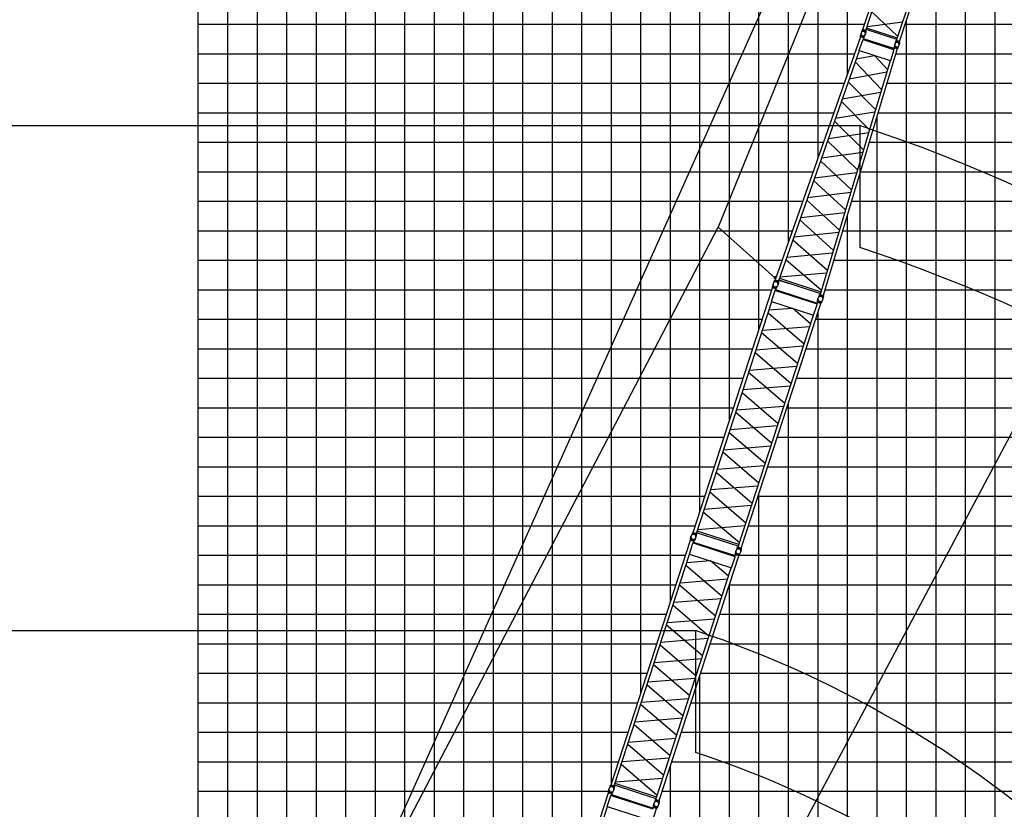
# Model space of a CAD drawing. Extents: x -439399 to 62702, y -349596 to 51651.
# Tile 33 of 63: x -249836 to -216469, y -31819 to -5051. Entities that reach past the tile are written whole.
import ezdxf

# ---------------------------------------------------------------- set-up
doc = ezdxf.new("R2010")
doc.units = 0
doc.layers.get('0').update_dxf_attribs({"linetype": 'CONTINUOUS'})

msp = doc.modelspace()

# ---------------------------------------------------------------- linework, layer by layer
at = {"color": 14, "linetype": 'Continuous'}
for p, q in [((-243782.294651, -56844.964311), (-243782.294651, 32793.701527)), ((-233782.294651, -43264.21855), (-233782.294651, 32793.701527)), ((-223782.294651, -12588.376291), (-223782.294651, 32793.701527)), ((-243782.294651, -7206.298473), (-221896.310817, -7206.298473)), ((-220444.726088, -7206.298473), (-128782.294651, -7206.298473)), ((-243782.294651, -17206.298473), (-225315.605756, -17206.298473)), ((-223513.086383, -17206.298473), (-128782.294651, -17206.298473)), ((-223782.294651, -107206.298473), (-223782.294651, -18034.838771)), ((-243782.294651, -27206.298473), (-228564.757837, -27206.298473)), ((-226762.238465, -27206.298473), (-128782.294651, -27206.298473))]:
    msp.add_line(p, q, dxfattribs=at)
at = {"color": 252, "linetype": 'Continuous'}
for p, q in [((-242782.294651, -57389.133387), (-242782.294651, 32793.701527)), ((-241782.294651, -57949.417847), (-241782.294651, 32793.701527)), ((-240782.294651, -58509.702307), (-240782.294651, 32793.701527)), ((-239782.294651, -59069.986767), (-239782.294651, 32793.701527)), ((-238782.294651, -59011.327514), (-238782.294651, 32793.701527)), ((-237782.294651, -56428.818583), (-237782.294651, 32793.701527)), ((-236782.294651, -52497.262128), (-236782.294651, 32793.701527)), ((-235782.294651, -49419.574841), (-235782.294651, 32793.701527)), ((-234782.294651, -46341.911165), (-234782.294651, 32793.701527)), ((-232782.294651, -40186.525936), (-232782.294651, 32793.701527)), ((-231782.294651, -37108.931169), (-231782.294651, 32793.701527)), ((-230782.294651, -34031.238554), (-230782.294651, 32793.701527)), ((-229782.294651, -30953.545939), (-229782.294651, 32793.701527)), ((-228782.294651, -27875.809921), (-228782.294651, 32793.701527)), ((-227782.294651, -24798.117306), (-227782.294651, 32793.701527)), ((-226782.294651, -21720.316056), (-226782.294651, 32793.701527)), ((-225782.294651, -18642.623441), (-225782.294651, 32793.701527)), ((-224782.294651, -15564.930826), (-224782.294651, 32793.701527)), ((-222782.294651, -9734.652034), (-222782.294651, 32793.701527)), ((-221782.294651, -6880.927777), (-221782.294651, 32793.701527)), ((-216782.294651, -72206.298473), (-216782.294651, 4176.643034)), ((-217782.294651, -107206.298473), (-217782.294651, 1099.075023)), ((-218782.294651, -107206.298473), (-218782.294651, -1978.617592)), ((-243782.294651, -5206.298473), (-221199.606989, -5206.298473)), ((-219831.02865, -5206.298473), (-128782.294651, -5206.298473)), ((-219782.294651, -107206.298473), (-219782.294651, -5056.310207)), ((-243782.294651, -6206.298473), (-221545.891536, -6206.298473)), ((-220144.931144, -6206.298473), (-128782.294651, -6206.298473)), ((-243782.294651, -8206.298473), (-222246.730097, -8206.298473)), ((-220782.294651, -107206.298473), (-220782.294651, -8332.296659)), ((-220744.521032, -8206.298473), (-128782.294651, -8206.298473)), ((-243782.294651, -9206.298473), (-222597.149377, -9206.298473)), ((-221044.315977, -9206.298473), (-128782.294651, -9206.298473)), ((-243782.294651, -10206.298473), (-222947.568657, -10206.298473)), ((-221344.110921, -10206.298473), (-128782.294651, -10206.298473)), ((-243782.294651, -11206.298473), (-223297.987937, -11206.298473)), ((-221643.905865, -11206.298473), (-128782.294651, -11206.298473)), ((-221782.294651, -107206.298473), (-221782.294651, -11667.909947)), ((-243782.294651, -12206.298473), (-223648.407218, -12206.298473)), ((-221943.70081, -12206.298473), (-128782.294651, -12206.298473)), ((-243782.294651, -13206.298473), (-223998.826498, -13206.298473)), ((-222243.495754, -13206.298473), (-128782.294651, -13206.298473)), ((-243782.294651, -14206.298473), (-224340.849542, -14206.298473)), ((-222538.33017, -14206.298473), (-128782.294651, -14206.298473)), ((-222782.294651, -107206.298473), (-222782.294651, -14957.146156)), ((-243782.294651, -15206.298473), (-224665.76828, -15206.298473)), ((-222863.248908, -15206.298473), (-128782.294651, -15206.298473)), ((-243782.294651, -16206.298473), (-224990.687018, -16206.298473)), ((-223188.167646, -16206.298473), (-128782.294651, -16206.298473)), ((-243782.294651, -18206.298473), (-225640.524493, -18206.298473)), ((-223838.005121, -18206.298473), (-128782.294651, -18206.298473)), ((-243782.294651, -19206.298473), (-225965.443231, -19206.298473)), ((-224162.923859, -19206.298473), (-128782.294651, -19206.298473)), ((-243782.294651, -20206.298473), (-226290.361969, -20206.298473)), ((-224487.842597, -20206.298473), (-128782.294651, -20206.298473)), ((-243782.294651, -21206.298473), (-226615.280707, -21206.298473)), ((-224812.761335, -21206.298473), (-128782.294651, -21206.298473)), ((-224782.294651, -107206.298473), (-224782.294651, -21112.531386)), ((-243782.294651, -22206.298473), (-226940.164147, -22206.298473)), ((-225137.644775, -22206.298473), (-128782.294651, -22206.298473)), ((-243782.294651, -23206.298473), (-227265.082885, -23206.298473)), ((-225462.563513, -23206.298473), (-128782.294651, -23206.298473)), ((-243782.294651, -24206.298473), (-227590.001623, -24206.298473)), ((-225787.482251, -24206.298473), (-128782.294651, -24206.298473)), ((-225782.294651, -107206.298473), (-225782.294651, -24190.224)), ((-243782.294651, -25206.298473), (-227914.920361, -25206.298473)), ((-226112.400989, -25206.298473), (-155103.087546, -25206.298473)), ((-243782.294651, -26206.298473), (-228239.839099, -26206.298473)), ((-226437.319727, -26206.298473), (-128782.294651, -26206.298473)), ((-226782.294651, -107206.298473), (-226782.294651, -27268.025251)), ((-243782.294651, -28206.298473), (-228889.676575, -28206.298473)), ((-227087.157203, -28206.298473), (-128782.294651, -28206.298473)), ((-243782.294651, -29206.298473), (-229214.595313, -29206.298473)), ((-227412.075941, -29206.298473), (-128782.294651, -29206.298473)), ((-243782.294651, -30206.298473), (-229539.514051, -30206.298473)), ((-227782.294651, -107206.298473), (-227782.294651, -30345.717865)), ((-227736.994678, -30206.298473), (-128782.294651, -30206.298473)), ((-243782.294651, -31206.298473), (-229878.647404, -31206.298473)), ((-228061.899314, -31206.298473), (-128782.294651, -31206.298473))]:
    msp.add_line(p, q, dxfattribs=at)
at = {"color": 151, "linetype": 'Continuous'}
for p, q in [((-247189.403064, -55054.228305), (-211179.962122, 25499.237899)), ((-210907.47913, 25496.197752), (-226170.109674, -12088.644316)), ((-195776.131861, 19402.733753), (-237985.925939, -59982.343066)), ((-221368.730436, -8641.867994), (-221368.730436, -12772.200058)), ((-248343.119775, -54553.615083), (-226168.022287, -12084.648396)), ((-224242.035545, -13800.987469), (-226170.109674, -12088.644316)), ((-226930.968717, -25760.879713), (-226930.968717, -29891.211777))]:
    msp.add_line(p, q, dxfattribs=at)
at = {"color": 13, "linetype": 'Continuous'}
for p, q in [((-221257.911922, -5385.743132), (-218557.735778, 2924.569042)), ((-221161.285405, -5417.138898), (-218461.109262, 2893.173276)), ((-220116.6477, -5756.561263), (-217416.471557, 2553.750911)), ((-220020.020487, -5787.957255), (-217319.844344, 2522.354919)), ((-220954.403295, -4780.419593), (-220073.858689, -5624.869752)), ((-221118.496725, -5285.448944), (-219909.766353, -5119.843485)), ((-221277.773241, -5417.110966), (-221316.533283, -5491.258284)), ((-221282.542614, -5415.58723), (-221272.655758, -5385.158527)), ((-221158.906415, -5455.758948), (-221282.542614, -5415.58723)), ((-221149.019559, -5425.330245), (-221272.655758, -5385.158527)), ((-221161.285405, -5417.138898), (-221257.911922, -5385.743132)), ((-221251.252805, -5392.112747), (-221250.015533, -5388.304806)), ((-221163.648614, -5454.193131), (-221175.87358, -5536.961781)), ((-221170.41276, -5418.379193), (-221169.175489, -5414.571251)), ((-221158.906415, -5455.758948), (-221149.019559, -5425.330245)), ((-220107.065211, -5727.069307), (-221151.702916, -5387.646942)), ((-220092.044432, -5680.839968), (-221136.682138, -5341.417604)), ((-220136.505249, -5787.927482), (-220175.26529, -5862.0748)), ((-220141.276302, -5786.40604), (-220131.389447, -5755.977336)), ((-220017.63871, -5826.57821), (-220141.276302, -5786.40604)), ((-220007.751855, -5796.149507), (-220131.389447, -5755.977336)), ((-220020.020487, -5787.957255), (-220116.6477, -5756.561263)), ((-220109.989047, -5762.930727), (-220108.751776, -5759.122786)), ((-220022.384891, -5825.014014), (-220034.609913, -5907.783041)), ((-220029.149003, -5789.197172), (-220027.911731, -5785.389231)), ((-220017.63871, -5826.57821), (-220007.751855, -5796.149507))]:
    msp.add_line(p, q, dxfattribs=at)
at = {"color": 15, "linetype": 'Continuous'}
for p, q in [((-221344.987058, -5632.972489), (-224232.08792, -13871.962251)), ((-221351.10134, -5626.734002), (-221341.21041, -5596.29276)), ((-221227.47141, -5666.903682), (-221351.10134, -5626.734002)), ((-221236.244458, -5668.263109), (-221344.978139, -5632.933499)), ((-221217.58048, -5636.462441), (-221341.21041, -5596.29276)), ((-221336.480197, -5597.872531), (-221324.256174, -5515.110266)), ((-221334.914886, -5631.895111), (-221336.241573, -5635.681109)), ((-221236.256627, -5668.296366), (-221256.687862, -5726.601478)), ((-221243.678008, -5661.80912), (-221245.004695, -5665.595118)), ((-221227.47141, -5666.903682), (-221217.58048, -5636.462441)), ((-221222.348121, -5634.957985), (-221183.585825, -5560.806353)), ((-221267.869365, -5732.302621), (-221396.799555, -6100.233832)), ((-221254.975198, -5725.730125), (-221267.870421, -5732.300584)), ((-221254.975695, -5725.728805), (-220222.175115, -6061.305066)), ((-220212.221544, -6032.728343), (-221246.229752, -5696.759701)), ((-220203.562418, -6003.842641), (-220221.302872, -6063.017932)), ((-220199.958958, -5967.106741), (-220209.849888, -5997.547983)), ((-220086.217404, -6037.718493), (-220209.849888, -5997.547983)), ((-220094.81538, -6039.134804), (-220203.550454, -6003.804741)), ((-220076.326475, -6007.277252), (-220199.958958, -5967.106741)), ((-220195.211595, -5968.687116), (-220182.987572, -5885.924851)), ((-220193.741642, -6002.949449), (-220194.891434, -6006.784711)), ((-220081.092157, -6005.763256), (-220042.33167, -5931.615086)), ((-221388.55304, -6102.908335), (-224123.359007, -13907.290463)), ((-220094.827774, -6039.173007), (-222601.857476, -14401.654593)), ((-220870.824535, -6271.131489), (-221490.519673, -6393.893133)), ((-220327.56149, -6447.647754), (-221396.80198, -6100.231484)), ((-220424.336834, -6740.260399), (-220853.450408, -6276.776765)), ((-220215.605069, -6074.203409), (-220327.562304, -6447.64945)), ((-220222.174263, -6061.306502), (-220215.602031, -6074.205206)), ((-220102.344899, -6032.384659), (-220103.494692, -6036.219921)), ((-220076.326475, -6007.277252), (-220086.217404, -6037.718493)), ((-220335.809841, -6444.968902), (-222710.592317, -14366.324885)), ((-220628.301253, -7420.606798), (-221521.612003, -6482.622183)), ((-220451.356505, -6830.385241), (-221725.393442, -7064.158104)), ((-221756.343201, -7152.480235), (-220832.253992, -8100.914314)), ((-221960.262891, -7734.410615), (-220655.183118, -7510.274949)), ((-221036.202587, -8781.20819), (-221991.086199, -7822.371848)), ((-220859.023543, -8190.207356), (-222195.130584, -8404.65814)), ((-222225.825757, -8492.254111), (-221240.146215, -9461.485709)), ((-222429.994033, -9074.893671), (-221062.862123, -8870.134256)), ((-221444.086758, -10141.752445), (-222460.576652, -9162.168025)), ((-221266.709305, -9550.089338), (-222664.852324, -9745.114504)), ((-222695.324163, -9832.072763), (-221648.023448, -10822.006379)), ((-222899.706742, -10415.324269), (-221470.55388, -10230.036494)), ((-221851.958136, -11502.253253), (-222930.08224, -10502.007426)), ((-221674.406534, -10910.010015), (-223134.557425, -11085.523059)), ((-223164.835522, -11171.929225), (-222055.88853, -12182.486893)), ((-223369.40254, -11755.70629), (-221878.254728, -11589.968039)), ((-223397.253229, -11835.185328), (-222261.934257, -12869.775167)), ((-222082.112919, -12269.960156), (-223604.247233, -12425.888531)), ((-223634.357289, -12511.814539), (-222463.742233, -13542.928234)), ((-223839.088024, -13096.059471), (-222285.966894, -12949.938496)), ((-223869.115487, -13181.750015), (-222666.706224, -14219.937919)), ((-224072.822442, -13763.073309), (-222489.821119, -13629.917297)), ((-224070.428927, -13435.116776), (-224066.18212, -13436.604939)), ((-224318.603787, -14102.59672), (-224305.574096, -14011.701663)), ((-224253.664246, -13902.794563), (-224296.549338, -13983.988376)), ((-224223.870101, -13848.494043), (-224258.31085, -13826.209149)), ((-224257.883223, -13901.425409), (-224247.997192, -13870.999245)), ((-224257.883223, -13901.425409), (-224119.984657, -13946.231237)), ((-224247.997192, -13870.999245), (-224110.098627, -13915.805073)), ((-224197.548309, -13773.379358), (-224240.398063, -13771.062445)), ((-224232.092398, -13871.961067), (-224123.357092, -13907.291206)), ((-224223.384272, -13874.790264), (-224224.707492, -13878.566369)), ((-224124.2328, -13944.858178), (-224137.261371, -14035.745426)), ((-224132.062655, -13904.46245), (-224133.385749, -13908.238195)), ((-224119.984657, -13946.231237), (-224110.098627, -13915.805073)), ((-224113.45089, -13879.331146), (-223757.115564, -13995.11117)), ((-224112.060256, -13875.051203), (-222700.780938, -14333.602298)), ((-224092.047108, -13817.940462), (-222683.403164, -14275.635275)), ((-223755.72493, -13990.831227), (-223757.115564, -13995.11117)), ((-227013.353923, -22431.445469), (-224319.372851, -14140.199821)), ((-224359.892306, -14606.776032), (-224239.377228, -14235.867667)), ((-224322.844391, -14101.206909), (-224332.735321, -14131.64815)), ((-224194.830486, -14176.456015), (-224332.735321, -14131.64815)), ((-224184.939556, -14146.014773), (-224322.844391, -14101.206909)), ((-224210.66657, -14175.520529), (-224319.372851, -14140.199821)), ((-224310.669383, -14143.027741), (-224309.432112, -14139.2198)), ((-224239.376693, -14235.868797), (-224226.773831, -14229.447305)), ((-224228.467588, -14230.306591), (-224210.66657, -14175.520529)), ((-224226.776733, -14229.447187), (-222816.344682, -14687.722989)), ((-224219.367716, -14172.693364), (-224218.130444, -14168.885422)), ((-224218.70461, -14200.259146), (-222805.72147, -14659.363845)), ((-224184.939556, -14146.014773), (-224194.830486, -14176.456015)), ((-224189.144355, -14144.614654), (-224146.262613, -14063.427182)), ((-226904.647641, -22466.766177), (-224351.658793, -14609.451254)), ((-225382.958916, -22961.191357), (-222688.977845, -14669.945709)), ((-224359.892306, -14606.776032), (-222930.439122, -15071.232156)), ((-222815.484448, -14689.41129), (-222797.68343, -14634.625228)), ((-222801.153808, -14595.632692), (-222811.044738, -14626.073934)), ((-222673.141529, -14670.881271), (-222811.044738, -14626.073934)), ((-222663.250599, -14640.440029), (-222801.153808, -14595.632692)), ((-222688.977845, -14669.945709), (-222797.68343, -14634.625228)), ((-222796.915386, -14597.02059), (-222783.886804, -14506.133267)), ((-222788.980658, -14637.452921), (-222787.743387, -14633.64498)), ((-222731.974052, -14397.217446), (-222774.858966, -14478.410922)), ((-222736.208429, -14395.846062), (-222726.322398, -14365.419898)), ((-222736.208429, -14395.846062), (-222598.309864, -14440.65189)), ((-222726.322398, -14365.419898), (-222588.423833, -14410.225726)), ((-222710.591516, -14366.325214), (-222601.856906, -14401.655126)), ((-222701.887481, -14369.153187), (-222703.036396, -14372.985526)), ((-222697.678759, -14667.118619), (-222696.441487, -14663.310677)), ((-222663.250599, -14640.440029), (-222673.141529, -14670.881271)), ((-222667.469378, -14639.042822), (-222624.591284, -14557.862259)), ((-222602.539871, -14439.272832), (-222615.568443, -14530.160079)), ((-222610.562313, -14398.826292), (-222611.711338, -14402.658996)), ((-222598.309864, -14440.65189), (-222588.423833, -14410.225726)), ((-224474.654107, -14987.99321), (-223253.087215, -16036.218079)), ((-223650.256808, -14837.34974), (-224446.677414, -14901.88918)), ((-223033.690429, -15360.982175), (-223640.049534, -14840.666262)), ((-222930.439122, -15071.232156), (-222809.924045, -14700.323792)), ((-222809.925608, -14700.321335), (-222816.345328, -14687.721954)), ((-225491.664502, -22925.870876), (-222938.675653, -15068.555953)), ((-223472.493099, -16711.482206), (-224694.060176, -15663.257178)), ((-224666.070302, -15577.113002), (-223061.670789, -15447.097472)), ((-224913.456962, -16338.493082), (-223691.889884, -17386.71811)), ((-223281.076825, -16122.36155), (-224885.476338, -16252.37708)), ((-223911.295768, -18061.982237), (-225132.862846, -17013.757209)), ((-225104.873145, -16927.612977), (-223500.473632, -16797.597447)), ((-223719.879669, -17472.861525), (-225324.278938, -17602.877035)), ((-225352.259631, -17688.993113), (-224130.692553, -18737.218141)), ((-225543.675746, -18278.112932), (-223939.276476, -18148.097422)), ((-224350.098623, -19412.48211), (-225571.665515, -18364.257241)), ((-224158.6819, -18823.35998), (-225763.08117, -18953.375491)), ((-225791.062194, -19039.492271), (-224569.495116, -20087.717299)), ((-225982.478181, -19628.611894), (-224378.078669, -19498.596364)), ((-224788.901463, -20762.982316), (-226010.468343, -19714.757457)), ((-224597.484705, -20173.860442), (-226201.884096, -20303.875962)), ((-226229.864863, -20389.992302), (-225008.297936, -21438.217201)), ((-226421.281133, -20979.112612), (-224816.88194, -20849.097108)), ((-225227.704173, -22113.481669), (-226449.27088, -21065.256959)), ((-225036.287752, -21524.360923), (-226640.686778, -21654.376413)), ((-225447.110189, -22788.746326), (-226668.677082, -21740.521457)), ((-226860.084013, -22329.61308), (-225255.684744, -22199.597569)), ((-227103.945953, -22660.691284), (-227113.836883, -22691.132525)), ((-226966.041119, -22705.499148), (-227103.945953, -22660.691284)), ((-227099.70535, -22662.081095), (-227086.675659, -22571.186038)), ((-227034.818372, -22462.276827), (-227077.702467, -22543.468751)), ((-227039.076664, -22460.934917), (-227029.189851, -22430.506344)), ((-227039.076664, -22460.934917), (-226901.17183, -22505.742781)), ((-227029.189851, -22430.506344), (-226891.285016, -22475.314209)), ((-227013.353923, -22431.445469), (-226904.647641, -22466.766177)), ((-227005.886268, -22438.077633), (-227004.648242, -22434.26737)), ((-226970.245918, -22704.099029), (-226927.364175, -22622.911557)), ((-226905.371994, -22504.33182), (-226918.401199, -22595.223493)), ((-226914.584369, -22467.743331), (-226913.346343, -22463.933068)), ((-226901.17183, -22505.742781), (-226891.285016, -22475.314209)), ((-225483.644355, -22901.187332), (-226896.627495, -22442.082633)), ((-225464.947221, -22843.643298), (-226877.930361, -22384.5386)), ((-229794.455486, -30990.929844), (-227100.474414, -22699.684196)), ((-227140.993868, -23166.260407), (-227020.478791, -22795.352042)), ((-226975.932049, -22735.94039), (-227113.836883, -22691.132525)), ((-226991.768132, -22735.004904), (-227100.474414, -22699.684196)), ((-227091.770946, -22702.512116), (-227090.533674, -22698.704175)), ((-227020.478256, -22795.353172), (-227007.875393, -22788.93168)), ((-227009.56915, -22789.790966), (-226991.768132, -22735.004904)), ((-227007.878296, -22788.931562), (-225597.446244, -23247.207364)), ((-227000.469279, -22732.177739), (-226999.232007, -22728.369797)), ((-226999.806172, -22759.743521), (-225586.823033, -23218.84822)), ((-226966.041119, -22705.499148), (-226975.932049, -22735.94039)), ((-225513.129689, -22956.701001), (-225556.013569, -23037.89252)), ((-225517.386082, -22955.3607), (-225507.499268, -22924.932127)), ((-225517.386082, -22955.3607), (-225379.482873, -23000.168037)), ((-225507.499268, -22924.932127), (-225369.596059, -22969.739464)), ((-225491.664502, -22925.870876), (-225382.958916, -22961.191357)), ((-225484.196847, -22932.50304), (-225482.958821, -22928.692776)), ((-225383.703637, -22998.754435), (-225396.732869, -23089.646289)), ((-225392.895179, -22962.168662), (-225391.657153, -22958.358399)), ((-225379.482873, -23000.168037), (-225369.596059, -22969.739464)), ((-229685.749204, -31026.250552), (-227132.760356, -23168.935629)), ((-228164.060479, -31520.675732), (-225470.079407, -23229.430084)), ((-227140.993868, -23166.260407), (-225711.540685, -23630.716531)), ((-225711.540685, -23630.716531), (-225591.025607, -23259.808167)), ((-225591.027171, -23259.80571), (-225597.446891, -23247.206329)), ((-225596.58601, -23248.895665), (-225578.784992, -23194.109603)), ((-225582.255371, -23155.117067), (-225592.146301, -23185.558309)), ((-225454.243091, -23230.365646), (-225592.146301, -23185.558309)), ((-225444.352162, -23199.924404), (-225582.255371, -23155.117067)), ((-225470.079407, -23229.430084), (-225578.784992, -23194.109603)), ((-225578.016949, -23156.504965), (-225564.988366, -23065.617642)), ((-225570.082221, -23196.937296), (-225568.844949, -23193.129355)), ((-225478.780321, -23226.602994), (-225477.54305, -23222.795052)), ((-225444.352162, -23199.924404), (-225454.243091, -23230.365646)), ((-225448.57094, -23198.527197), (-225405.692846, -23117.346634)), ((-228272.766064, -31485.355251), (-225719.777216, -23628.040328)), ((-227255.75567, -23547.477585), (-226034.188777, -24595.702454)), ((-226431.35837, -23396.834115), (-227227.778977, -23461.373555)), ((-225814.791992, -23920.46655), (-226421.151096, -23400.150637)), ((-227447.171864, -24136.597377), (-225842.772351, -24006.581847)), ((-226253.594661, -25270.966581), (-227475.161739, -24222.741553)), ((-226062.178387, -24681.845925), (-227666.5779, -24811.861455)), ((-227694.558524, -24897.977457), (-226472.991447, -25946.202485)), ((-227885.974708, -25487.097352), (-226281.575195, -25357.081822)), ((-226692.39733, -26621.466612), (-227913.964408, -25573.241584)), ((-228133.361194, -26248.477488), (-226911.794116, -27296.702516)), ((-226500.981231, -26032.3459), (-228105.3805, -26162.36141)), ((-227131.200185, -27971.966485), (-228352.767077, -26923.741616)), ((-228324.777308, -26837.597307), (-226720.378039, -26707.581797)), ((-228572.163757, -27598.976646), (-227350.596679, -28647.201674)), ((-226939.783463, -27382.844355), (-228544.182732, -27512.859866)), ((-227570.003025, -29322.466691), (-228791.569906, -28274.241832)), ((-228763.579744, -28188.096269), (-227159.180231, -28058.080739)), ((-229010.966426, -28949.476677), (-227789.399499, -29997.701576)), ((-227378.586267, -28733.344817), (-228982.985658, -28863.360337)), ((-228008.805735, -30672.966044), (-229230.372442, -29624.741334)), ((-229202.382696, -29538.596987), (-227597.983502, -29408.581483)), ((-228228.211752, -31348.230701), (-229449.778644, -30300.005832)), ((-227817.389315, -30083.845298), (-229421.788341, -30213.860788)), ((-229815.919935, -31021.761202), (-229858.804029, -31102.953126)), ((-229820.178227, -31020.419292), (-229810.291413, -30989.990719)), ((-229820.178227, -31020.419292), (-229682.273392, -31065.227156)), ((-229810.291413, -30989.990719), (-229672.386579, -31034.798584)), ((-229794.455486, -30990.929844), (-229685.749204, -31026.250552)), ((-229786.987831, -30997.562008), (-229785.749805, -30993.751745)), ((-229695.685931, -31027.227706), (-229694.447905, -31023.417443)), ((-228264.745918, -31460.671707), (-229677.729058, -31001.567008)), ((-228246.048783, -31403.127673), (-229659.031923, -30944.022975)), ((-229641.185576, -30889.097455), (-228036.786307, -30759.081944)), ((-232575.592204, -39550.457188), (-229881.611133, -31259.21154)), ((-229922.130587, -31725.787751), (-229801.615509, -31354.879386)), ((-229885.082672, -31220.218627), (-229894.973602, -31250.659869)), ((-229757.068767, -31295.467734), (-229894.973602, -31250.659869)), ((-229747.177838, -31265.026492), (-229885.082672, -31220.218627)), ((-229772.904851, -31294.532248), (-229881.611133, -31259.21154)), ((-229880.842069, -31221.608438), (-229867.812378, -31130.713382)), ((-229872.907664, -31262.03946), (-229871.670393, -31258.231518)), ((-229801.614974, -31354.880516), (-229789.012112, -31348.459024)), ((-229790.705869, -31349.31831), (-229772.904851, -31294.532248)), ((-229789.015014, -31348.458906), (-228378.582963, -31806.734708)), ((-229781.605997, -31291.705082), (-229780.368726, -31287.897141)), ((-229780.942891, -31319.270865), (-228367.959751, -31778.375563)), ((-229747.177838, -31265.026492), (-229757.068767, -31295.467734)), ((-229751.382637, -31263.626372), (-229708.500894, -31182.438901)), ((-229686.473556, -31063.816195), (-229699.502762, -31154.707868)), ((-229682.273392, -31065.227156), (-229672.386579, -31034.798584)), ((-228359.153667, -31716.032309), (-228346.125085, -31625.144986)), ((-228294.231251, -31516.185376), (-228337.115132, -31597.376895)), ((-228298.487644, -31514.845075), (-228288.600831, -31484.416502)), ((-228298.487644, -31514.845075), (-228160.584435, -31559.652412)), ((-228288.600831, -31484.416502), (-228150.697622, -31529.223839)), ((-228272.766064, -31485.355251), (-228164.060479, -31520.675732)), ((-228265.298409, -31491.987415), (-228264.060383, -31488.177151)), ((-228229.707659, -31758.054541), (-228186.829565, -31676.873978)), ((-228164.805199, -31558.23881), (-228177.834431, -31649.130664)), ((-228173.996742, -31521.653037), (-228172.758716, -31517.842774)), ((-228160.584435, -31559.652412), (-228150.697622, -31529.223839)), ((-232466.885923, -39585.777896), (-229913.897075, -31728.462973)), ((-230945.197198, -40080.203076), (-228251.216126, -31788.957428)), ((-229922.130587, -31725.787751), (-228492.677404, -32190.243875)), ((-228372.16389, -31819.333054), (-228378.58361, -31806.733673)), ((-228377.722729, -31808.423008), (-228359.921711, -31753.636946)), ((-228363.392089, -31714.644411), (-228373.283019, -31745.085653)), ((-228235.37981, -31789.892989), (-228373.283019, -31745.085653)), ((-228225.48888, -31759.451747), (-228363.392089, -31714.644411)), ((-228251.216126, -31788.957428), (-228359.921711, -31753.636946)), ((-228351.218939, -31756.46464), (-228349.981668, -31752.656698)), ((-228259.91704, -31786.130338), (-228258.679768, -31782.322396)), ((-228225.48888, -31759.451747), (-228235.37981, -31789.892989))]:
    msp.add_line(p, q, dxfattribs=at)
at = {"color": 7, "linetype": 'Continuous'}
for p, q in [((-260672.594296, -8641.867994), (-221368.730436, -8641.867994)), ((-260672.594296, -25760.879713), (-226930.968717, -25760.879713))]:
    msp.add_line(p, q, dxfattribs=at)
at = {"color": 15, "linetype": 'Continuous'}
msp.add_circle((-224242.015909, -13801.019683), 14.999998, dxfattribs=at)
at = {"color": 13, "linetype": 'Continuous'}
for centre in [(-221250.080406, -5526.031376), (-220108.816185, -5896.849507)]:
    msp.add_arc(centre, 74.999987, 152.402013, 351.598087, dxfattribs=at)
at = {"color": 15, "linetype": 'Continuous'}
for centre, radius, start, end in [((-221250.039889, -5526.031012), 74.999941, 332.401994, 171.598177), ((-220108.787044, -5896.845446), 74.999941, 332.401994, 171.598177), ((-224221.382966, -14023.696451), 84.999924, 152.15782, 351.84228), ((-224221.444329, -14023.758421), 84.999939, 332.157801, 171.842316), ((-224242.015909, -13801.019683), 29.999979, 86.905034, 237.095102), ((-222699.708637, -14518.116953), 84.999924, 152.15782, 351.84228), ((-222699.757694, -14518.182922), 84.999939, 332.157801, 171.842316), ((-227002.568841, -22583.204791), 84.999939, 152.15782, 351.84228), ((-227002.545891, -22583.242796), 84.999939, 332.157801, 171.842316), ((-225480.859256, -23077.667297), 84.999939, 332.157801, 171.842316), ((-225480.882205, -23077.629292), 84.999939, 152.15782, 351.84228), ((-229783.670403, -31142.689166), 84.999939, 152.15782, 351.84228), ((-229783.68261, -31142.770139), 84.999939, 332.157801, 171.842316), ((-228261.983768, -31637.113667), 84.999939, 152.15782, 351.84228), ((-228261.995975, -31637.19464), 84.999939, 332.157801, 171.842316)]:
    msp.add_arc(centre, radius, start, end, dxfattribs=at)
at = {"color": 190, "linetype": 'Continuous'}
for radius, start, end in [(54000.490262, 21.681744, 71.734793), (36000.806131, 21.52262, 71.602093)]:
    msp.add_arc((-238293.340778, -59921.596088), radius, start, end, dxfattribs=at)
at = {"color": 220, "linetype": 'Continuous'}
for radius, start, end in [(54000.490262, 21.681744, 71.734793), (36000.806131, 21.52262, 71.602093)]:
    msp.add_arc((-238293.340778, -64051.928152), radius, start, end, dxfattribs=at)

doc.saveas('drawing.dxf')
